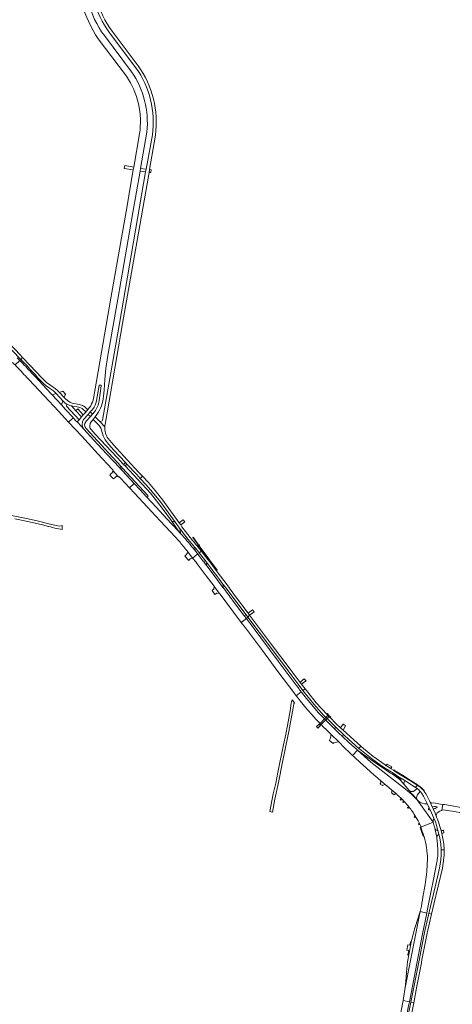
# Model space of a CAD drawing. Extents: x 146402 to 164798, y 455483 to 464134.
# Tile 109 of 256: x 156427 to 156907, y 457369 to 458462. Entities that reach past the tile are written whole.
import ezdxf

# ---------------------------------------------------------------- set-up
doc = ezdxf.new("R2010")
doc.units = 0
doc.header["$LTSCALE"] = 0.2
for name, color, linetype, lineweight in [('B-XX-VH-VERHARDING_ASFALT-GV', 252, 'CONTINUOUS', 18), ('B-XX-VH-VERHARDING_BETONSTRAATSTEEN-GV', 252, 'CONTINUOUS', 18), ('B-XX-VH-VERHARDING_GESLOTEN-GV', 252, 'CONTINUOUS', 18), ('B-XX-VH-VERHARDING_GRASBETONSTEEN-GV', 252, 'CONTINUOUS', 18), ('B-XX-VH-VERHARDING_HALFVERHARDING-GV', 252, 'CONTINUOUS', 18), ('B-XX-VH-VERHARDING_OPEN-GV', 252, 'CONTINUOUS', 18), ('B-XX-VH-VERHARDING_TEGEL-GV', 252, 'CONTINUOUS', 18)]:
    doc.layers.add(name, color=color, linetype=linetype, lineweight=lineweight)

msp = doc.modelspace()

# ---------------------------------------------------------------- linework, layer by layer
at = {"layer": 'B-XX-VH-VERHARDING_ASFALT-GV'}
for points in [[(156530.064, 458449.056, -0.09503103), (156513.024, 458484.769)], [(156496.357, 458479.635, 0.07449582), (156514.624, 458440.594)], [(156521.457, 458444.112, -0.10143302), (156503.58, 458481.899)], [(156509.415, 458483.647, 0.08767086), (156527.18, 458447.315)], [(156556.367, 458408.399, -0.19030604), (156574.685, 458333.919)], [(156577.968, 458333.61, 0.19270687), (156559.051, 458410.519)], [(156546.018, 458399.001, -0.18527736), (156560.464, 458335.173)], [(156568.519, 458337.075, 0.18075391), (156551.606, 458403.913)], [(156436.422, 458076.635, 0.00134871), (156453.403, 458058.266)], [(156515.74, 458055.826, -0.33398618), (156516.309, 458056.26)], [(156517.396, 458056.116, -0.52879782), (156517.786, 458055.496)], [(156508.863, 458039.51, -0.08869156), (156505.044, 458031.204)], [(156515.692, 458038.984, -0.15091943), (156510.346, 458026.553)], [(156513.185, 458023.523, 0.13200387), (156520.408, 458043.756)], [(156500.373, 458026.855, -0.2091573), (156500.509, 458025.813)], [(156510.047, 458031.536, 0.08737177), (156511.569, 458034.85)], [(156492.133, 458016.235, -0.31061429), (156490.655, 458015.866)], [(156498.735, 458007.119, -0.3358345), (156498.394, 458017.952)], [(156500.812, 458015.458, 0.36037108), (156501.045, 458007.802)], [(156506.633, 458006.779, -0.36884392), (156506.785, 458015.406)], [(156515.161, 458011.608, -0.11968752), (156518.715, 458004.725)], [(156518.715, 458004.725, 0.07200932), (156522.347, 457995.368)], [(156525.608, 457996.791, -0.17127279), (156521.919, 458009.881)], [(156521.919, 458009.881, -0.03322235), (156522.272, 458012.561)], [(156569.723, 457933.695, -0.88367974), (156568.079, 457932.239)], [(156603.034, 457894.729, -0.00191318), (156605.982, 457891.425)]]:
    msp.add_lwpolyline(points, format="xyb", dxfattribs=at)
for points in [[(156551.606, 458403.913), (156521.457, 458444.112)], [(156527.18, 458447.315), (156556.367, 458408.399)], [(156559.051, 458410.519), (156530.064, 458449.056)], [(156514.624, 458440.594), (156546.018, 458399.001)], [(156560.464, 458335.173), (156554.057, 458298.092), (156553.546, 458295.137), (156545.504, 458248.916), (156528.734, 458152.555), (156509.303, 458041.365), (156508.863, 458039.51)], [(156574.685, 458333.919), (156567.722, 458295.946), (156567.216, 458292.956), (156538.122, 458124.703), (156519.235, 458017.232), (156518.792, 458016.609), (156517.192, 458015.931), (156516.167, 458016.01), (156521.919, 458009.881)], [(156536.299, 458151.716), (156553.084, 458247.842), (156560.992, 458293.562), (156561.545, 458296.756), (156568.519, 458337.075)], [(156571.074, 458292.321), (156571.425, 458295.4), (156577.968, 458333.61)], [(156522.272, 458012.561), (156541.61, 458124.371), (156571.074, 458292.321)], [(156520.408, 458043.756), (156521.084, 458050.399), (156521.801, 458062.409), (156523.108, 458074.442), (156525.373, 458088.95), (156536.299, 458151.716)], [(156430.776, 458086.762), (156428.654, 458084.711), (156436.422, 458076.635)], [(156500.509, 458025.813), (156503.355, 458029.297), (156502.865, 458029.27), (156502.347, 458029.551), (156499.251, 458032.23), (156498.263, 458032.919), (156497.119, 458033.397), (156493.82, 458034.599), (156491.641, 458035.085), (156487.429, 458035.63), (156485.546, 458036.023), (156483.035, 458037.126), (156480.513, 458039.023), (156478.356, 458041.078), (156476.86, 458042.504), (156471.549, 458048.027), (156470.038, 458049.515), (156469.69, 458049.816), (156466.734, 458052.371), (156465.611, 458053.134), (156461.866, 458055.679), (156457.31, 458059.101), (156452.675, 458063.502), (156452.09, 458064.132), (156438.708, 458078.471), (156430.776, 458086.762)], [(156453.403, 458058.266), (156456.998, 458055.383), (156460.559, 458052.761), (156465.033, 458049.616), (156466.973, 458048.113), (156468.03, 458046.924), (156475.503, 458038.871), (156477.976, 458036.282), (156479.827, 458034.819), (156483.139, 458033.393), (156484.813, 458032.981), (156488.304, 458032.34), (156491.375, 458031.93), (156494.065, 458031.33), (156495.869, 458030.532), (156496.713, 458030.078), (156497.548, 458029.544), (156500.373, 458026.855)], [(156511.569, 458034.85), (156512.215, 458037.189), (156512.581, 458039.164), (156515.74, 458055.826)], [(156517.786, 458055.496), (156515.692, 458038.984)], [(156516.309, 458056.26), (156517.396, 458056.116)], [(156505.044, 458031.204), (156503.355, 458029.297), (156500.509, 458025.813), (156498.065, 458023.018), (156496.132, 458020.808), (156493.44, 458017.73), (156492.133, 458016.235)], [(156498.394, 458017.952), (156503.458, 458023.675), (156505.794, 458026.348), (156508.25, 458029.182), (156510.047, 458031.536)], [(156510.346, 458026.553), (156508.247, 458023.916), (156505.885, 458021.298), (156501.299, 458016.133), (156500.812, 458015.458)], [(156490.655, 458015.866), (156491.942, 458014.484), (156498.735, 458007.119)], [(156506.785, 458015.406), (156508.895, 458018.16), (156511.239, 458021.077), (156513.185, 458023.523)], [(156521.919, 458009.881), (156516.167, 458016.01), (156511.239, 458021.077), (156508.895, 458018.16), (156512.727, 458014.281), (156515.161, 458011.608)], [(156501.045, 458007.802), (156526.267, 457980.648), (156540.038, 457965.74), (156541.568, 457964.061), (156569.723, 457933.695)], [(156605.982, 457891.425), (156603.466, 457894.882), (156595.722, 457905.365), (156586.561, 457917.976), (156579.303, 457927.503), (156572.434, 457936.083), (156544.334, 457966.604), (156542.699, 457968.182), (156535.597, 457975.902), (156511.228, 458001.847), (156506.633, 458006.779)], [(156522.347, 457995.368), (156526.457, 457990.207), (156532.008, 457984.079), (156544.875, 457970.165), (156546.398, 457968.518), (156557.277, 457956.754), (156561.113, 457952.616), (156563.68, 457954.996), (156559.325, 457959.622), (156534.722, 457986.31), (156529.168, 457992.298), (156525.608, 457996.791)], [(156568.079, 457932.239), (156578.848, 457920.54), (156590.859, 457907.749), (156603.034, 457894.729)]]:
    msp.add_lwpolyline(points, dxfattribs=at)
for points in [[(156351.123, 458163.099), (156373.033, 458140.97), (156394.989, 458118.886), (156397.084, 458116.759), (156409.653, 458104.025), (156412.21, 458101.445), (156422.167, 458091.45), (156425.92, 458087.553), (156428.654, 458084.711), (156430.776, 458086.762), (156428.022, 458089.641), (156422.041, 458095.877), (156409.686, 458108.228), (156408.557, 458109.373), (156399.132, 458118.746), (156396.139, 458121.819), (156353.266, 458165.217)], [(156505.794, 458026.348), (156503.458, 458023.675), (156505.885, 458021.298), (156508.247, 458023.916)], [(156898.88, 457590.425), (156897.076, 457590.627), (156895.769, 457584.157), (156896.284, 457584.251), (156897.667, 457584.499), (156902.122, 457584.053), (156910.188, 457582.633), (156916.46, 457581.279), (156922.79, 457579.904), (156935.355, 457577.207), (156948.158, 457574.346), (156948.628, 457577.166), (156949.124, 457580.142), (156931.318, 457584.098), (156925.097, 457585.467), (156918.79, 457586.806), (156911.424, 457588.324)]]:
    msp.add_lwpolyline(points, close=True, dxfattribs=at)
at = {"layer": 'B-XX-VH-VERHARDING_BETONSTRAATSTEEN-GV'}
for points in [[(156554.057, 458298.092), (156544.061, 458299.779), (156543.555, 458296.781), (156553.546, 458295.137)], [(156567.722, 458295.946), (156561.545, 458296.756), (156560.992, 458293.562), (156567.216, 458292.956)], [(156571.425, 458295.4), (156571.074, 458292.321), (156572.914, 458292.163), (156573.359, 458295.002)], [(156600.185, 457903.764), (156595.722, 457905.365), (156603.466, 457894.882), (156605.982, 457891.425), (156605.519, 457896.407)], [(156610.793, 457904.22), (156608.852, 457906.693), (156604.443, 457903.272), (156606.088, 457900.918)], [(156732.475, 457703.553), (156729.894, 457706.906), (156729.141, 457704.722), (156728.728, 457703.219), (156727.376, 457694.613), (156724.604, 457678.404), (156722.557, 457668.611), (156720.162, 457656.666), (156718.339, 457647.981), (156715.655, 457635.361), (156713.949, 457626.116), (156711.477, 457614.337), (156708.841, 457602.455), (156704.824, 457582.704), (156707.88, 457582.181), (156710.61, 457596.375), (156714.594, 457615.019), (156719.109, 457637.482), (156722.878, 457655.743), (156726.055, 457671.796), (156730.988, 457697.798), (156731.772, 457702.229)]]:
    msp.add_lwpolyline(points, close=True, dxfattribs=at)
for points in [[(156498.394, 458017.952, 0.3358345), (156498.735, 458007.119)], [(156501.045, 458007.802, -0.36037108), (156500.812, 458015.458)], [(156568.079, 457932.239, 0.88367974), (156569.723, 457933.695)]]:
    msp.add_lwpolyline(points, format="xyb", dxfattribs=at)
for points in [[(156505.885, 458021.298), (156503.458, 458023.675), (156498.394, 458017.952)], [(156500.812, 458015.458), (156501.299, 458016.133), (156505.885, 458021.298)], [(156498.735, 458007.119), (156509.786, 457995.139), (156523.866, 457980.002), (156538.473, 457964.306), (156540.038, 457965.74), (156526.267, 457980.648), (156501.045, 458007.802)], [(156541.568, 457964.061), (156540.028, 457962.646), (156541.071, 457961.534), (156554.618, 457946.848), (156560.675, 457940.282), (156568.079, 457932.239)], [(156569.723, 457933.695), (156541.568, 457964.061)]]:
    msp.add_lwpolyline(points, dxfattribs=at)
at = {"layer": 'B-XX-VH-VERHARDING_GESLOTEN-GV'}
for points in [[(156419.645, 458081.32), (156420.98, 458079.949), (156422.311, 458078.576), (156427.495, 458083.589), (156426.13, 458084.997), (156424.762, 458086.403)], [(156427.495, 458083.589), (156422.311, 458078.576)], [(156486.903, 458019.898), (156486.699, 458020.117), (156478.463, 458029.026), (156473.737, 458034.099), (156463.358, 458045.239), (156461.912, 458046.791), (156444.213, 458065.9), (156440.672, 458069.701)], [(156435.534, 458064.585), (156437.655, 458062.302), (156454.459, 458044.304), (156470.514, 458027.104), (156481.692, 458015.048), (156481.696, 458015.044), (156486.903, 458019.898)], [(156536.53, 457955.213), (156537.158, 457954.482), (156537.699, 457954.225), (156539.622, 457952.572), (156549.427, 457942.03), (156554.618, 457946.848), (156541.071, 457961.534), (156540.028, 457962.646), (156538.718, 457964.043), (156538.473, 457964.306), (156523.866, 457980.002), (156509.786, 457995.139), (156498.735, 458007.119), (156491.942, 458014.484), (156490.655, 458015.866), (156486.903, 458019.898), (156481.696, 458015.044), (156496.265, 457999.326), (156514.205, 457979.941), (156530.141, 457962.72)], [(156531.087, 457961.078), (156536.53, 457955.213)], [(156563.68, 457954.996), (156561.113, 457952.616), (156567.655, 457945.56), (156574.982, 457937.24), (156583.616, 457926.615), (156600.185, 457903.764), (156605.519, 457896.407), (156605.709, 457896.145), (156609.28, 457891.362), (156613.375, 457886.354), (156614.089, 457885.203), (156620.799, 457877.228), (156621.866, 457875.933), (156622.785, 457874.835), (156624.465, 457872.819)], [(156617.623, 457885.644), (156616.598, 457887.053), (156611.39, 457893.547), (156607.356, 457898.991), (156606.088, 457900.918), (156604.443, 457903.272), (156586.102, 457928.553), (156577.714, 457939.25), (156570.303, 457947.961), (156563.68, 457954.996)], [(156603.034, 457894.729), (156590.859, 457907.749), (156578.848, 457920.54), (156568.079, 457932.239), (156560.675, 457940.282), (156554.618, 457946.848), (156549.427, 457942.03), (156554.914, 457936.129), (156568.784, 457921.096), (156583.148, 457905.59), (156600.175, 457887.415), (156603.567, 457883.726), (156605.343, 457881.668)], [(156613.896, 457871.124), (156613.861, 457871.013), (156619.287, 457864.214), (156625.058, 457868.664), (156624.3, 457869.673), (156621.255, 457873.464)], [(156621.255, 457873.464), (156619.985, 457875.072)], [(156626.746, 457869.965), (156629.062, 457871.751), (156625.126, 457876.707), (156624.25, 457877.735)], [(156652.971, 457831.603), (156652.221, 457832.637), (156643.96, 457843.579), (156634.311, 457856.482), (156634.158, 457856.81), (156631.414, 457860.622), (156631.2, 457860.835), (156630.766, 457861.223), (156626.183, 457867.167), (156625.058, 457868.664), (156619.287, 457864.214)], [(156653.878, 457833.918), (156654.678, 457832.857), (156656.022, 457831.123), (156678.679, 457800.961), (156680.413, 457798.649), (156682.428, 457800.697), (156681.016, 457802.84), (156665.94, 457822.891), (156656.363, 457835.742), (156647.489, 457847.501), (156638.297, 457859.858), (156636.212, 457862.538), (156631.152, 457869.12), (156629.062, 457871.751), (156626.746, 457869.965)], [(156632.424, 457862.603), (156633.664, 457860.989), (156635.644, 457858.408), (156637.023, 457856.535)], [(156624.379, 457857.841), (156634.515, 457844.5), (156643.176, 457832.872), (156643.201, 457832.696), (156649.101, 457824.838), (156649.367, 457824.472), (156649.721, 457824.173), (156664.766, 457804.115), (156673.318, 457792.698), (156678.966, 457796.929), (156676.51, 457800.104), (156663.669, 457817.263)], [(156652.967, 457835.137), (156653.878, 457833.918)], [(156678.966, 457796.929), (156673.318, 457792.698), (156677.946, 457786.519), (156696.707, 457761.451), (156714.009, 457738.404), (156731.608, 457715.025), (156734.374, 457711.361), (156739.873, 457715.609)], [(156736.279, 457720.465), (156734.227, 457723.171), (156714.304, 457749.79), (156694.97, 457775.592), (156678.966, 457796.929)], [(156739.873, 457715.609), (156734.374, 457711.361), (156736.338, 457708.76), (156738.752, 457705.728), (156746.952, 457695.811), (156751.521, 457690.548), (156756.151, 457685.429), (156760.696, 457680.668), (156761.927, 457679.379), (156764.632, 457676.545), (156767.305, 457673.831), (156772.891, 457668.407), (156781.394, 457659.962), (156787.883, 457653.532)], [(156779.336, 457671.881), (156775.835, 457675.288), (156769.981, 457681.105), (156767.109, 457684.064), (156766.839, 457684.349), (156765.624, 457685.632), (156758.41, 457693.252), (156757.083, 457694.71), (156747.517, 457705.907), (156745.397, 457708.456)], [(156799.13, 457653.583), (156792.361, 457659.707), (156786.101, 457665.644)], [(156850.381, 457619.852), (156851.634, 457619.009), (156854.702, 457617.033), (156865.522, 457610.257), (156866.749, 457609.36), (156868.574, 457611.967), (156867.04, 457613.054), (156845.126, 457626.649), (156842.156, 457628.594), (156839.583, 457630.18), (156839.108, 457630.49), (156839.185, 457630.601), (156834.157, 457633.719), (156834.089, 457633.64), (156832.901, 457634.49), (156819.416, 457644.076), (156808.833, 457652.645), (156805.964, 457655.19), (156803.869, 457652.919), (156805.237, 457651.692), (156806.605, 457650.466), (156817.627, 457641.745), (156827.428, 457634.793), (156833.064, 457630.918), (156833.866, 457630.337)], [(156872.326, 457566.386), (156872.35, 457565.566), (156886.332, 457570.951), (156868.453, 457595.632), (156862.145, 457601.92), (156855.665, 457607.495), (156817.124, 457637.615), (156802.142, 457651.046), (156796.678, 457645.119), (156798.413, 457643.485), (156800.152, 457641.855), (156809.342, 457633.382)], [(156796.678, 457645.119), (156802.142, 457651.046)], [(156802.142, 457651.046), (156817.124, 457637.615), (156855.665, 457607.495), (156862.145, 457601.92), (156868.453, 457595.632)], [(156840.92, 457624.334), (156838.857, 457625.349), (156833.947, 457628.692), (156833.122, 457629.257), (156825.838, 457634.214), (156807.782, 457646.786)], [(156817.451, 457626.193), (156827.666, 457617.299), (156833.04, 457612.733), (156836.821, 457609.534), (156839.81, 457606.864), (156845.716, 457601.888), (156846.303, 457601.433), (156848.449, 457599.482), (156850.531, 457597.462), (156855.427, 457592.443), (156857.377, 457590.285)], [(156833.866, 457630.337), (156834.689, 457629.77), (156834.795, 457629.697), (156835.779, 457629.067)], [(156849.097, 457618.143), (156841.106, 457624.154)], [(156827.537, 457613.449), (156827.357, 457613.179), (156829.944, 457611.61), (156830.508, 457612.19), (156833.04, 457612.733), (156827.666, 457617.299)], [(156860.104, 457605.509), (156860.189, 457605.598), (156859.559, 457606.218), (156854.412, 457612.359), (156854.055, 457612.898), (156849.522, 457618.047)], [(156890.215, 457575.882), (156889.982, 457576.505), (156888.274, 457580.852), (156886.065, 457585.603), (156885.022, 457587.841), (156882.46, 457593.892), (156878.24, 457601.998), (156876.243, 457605.17), (156875.681, 457606.063), (156873.28, 457608.275), (156871.61, 457609.814), (156870.624, 457610.513), (156868.574, 457611.967), (156866.749, 457609.36), (156868.256, 457608.259)], [(156844.354, 457602.466), (156844.609, 457602.446), (156845.075, 457602.265), (156845.716, 457601.888), (156839.81, 457606.864), (156840.206, 457606.378), (156840.315, 457606.164)], [(156839.903, 457603.63), (156842.845, 457601.334)], [(156871.929, 457605.008), (156872.521, 457604.199), (156873.736, 457602.65), (156875.466, 457599.778), (156879.166, 457592.568), (156879.705, 457591.586), (156881.813, 457587.039), (156882.844, 457584.703), (156887.026, 457575.345), (156887.625, 457573.968), (156888.779, 457571.203), (156889.898, 457567.743), (156891.139, 457562.662), (156891.363, 457561.538), (156892.516, 457557.778), (156892.863, 457556.657), (156893.715, 457553.375), (156894.83, 457546.745), (156895.117, 457540.695), (156895.112, 457540.198), (156898.341, 457540.121), (156898.353, 457540.713), (156897.959, 457546.894), (156896.915, 457552.812), (156895.691, 457558.535), (156894.927, 457561.618), (156893.756, 457566.14), (156892.179, 457571.208), (156890.571, 457574.923), (156890.215, 457575.882)], [(156868.453, 457595.632), (156866.056, 457598.345)], [(156881.281, 457586.778), (156881.813, 457587.039), (156879.705, 457591.586), (156879.462, 457591.461), (156876.484, 457591.409), (156873.818, 457592.081), (156871.528, 457593.042), (156869.929, 457594.129), (156868.453, 457595.632), (156886.332, 457570.951)], [(156895.769, 457584.157), (156897.076, 457590.627), (156894.447, 457591.061), (156886.872, 457592.347), (156884.236, 457592.085), (156882.787, 457593.265), (156882.46, 457593.892), (156885.022, 457587.841)], [(156864.877, 457580.204), (156868.981, 457573.616), (156869.638, 457572.473)], [(156881.158, 457585.065), (156880.924, 457585.557)], [(156886.785, 457575.23), (156887.026, 457575.345), (156882.844, 457584.703), (156882.479, 457584.575)], [(156886.065, 457585.603), (156888.274, 457580.852), (156889.982, 457576.505), (156889.622, 457578.691), (156890.698, 457581.157), (156893.441, 457583.187), (156895.164, 457583.922)], [(156886.332, 457570.951), (156872.35, 457565.566)], [(156890.159, 457554.417), (156888.132, 457563.807), (156888.244, 457563.848)], [(156875.782, 457555.492), (156875.883, 457555.162), (156876.189, 457554.87)], [(156879.026, 457470.078), (156879.513, 457472.528), (156884.272, 457496.41), (156886.044, 457505.546), (156890.142, 457526.443)], [(156877.359, 457501.744), (156874.854, 457487.526)], [(156857.766, 457415.77), (156856.68, 457404.781), (156856.22, 457398.65), (156855.135, 457387.486), (156871.767, 457471.81), (156866.251, 457454.483)], [(156879.57, 457447.787), (156882.218, 457459.043), (156884.021, 457467.351), (156884.368, 457468.803), (156881.419, 457469.507), (156881.095, 457468.146), (156876.609, 457448.616), (156873.546, 457433.377), (156870.57, 457417.328), (156861.492, 457371.175), (156864.563, 457370.569), (156868.167, 457388.82)], [(156871.767, 457471.81), (156879.026, 457470.078)], [(156861.835, 457437.607), (156859.039, 457423.833), (156859.036, 457423.813), (156859.032, 457423.792)]]:
    msp.add_lwpolyline(points, dxfattribs=at)
for points in [[(156440.672, 458069.701, 0.00483977), (156427.495, 458083.589)], [(156422.311, 458078.576, -0.005734), (156435.534, 458064.585)], [(156530.141, 457962.72, -0.13902448), (156531.087, 457961.078)], [(156605.982, 457891.425, 0.00191318), (156603.034, 457894.729)], [(156619.985, 457875.072, 0.00848554), (156605.982, 457891.425)], [(156624.25, 457877.735, 0.00277949), (156617.623, 457885.644)], [(156605.343, 457881.668, -0.00937503), (156613.896, 457871.124)], [(156624.465, 457872.819, -0.00252197), (156626.746, 457869.965)], [(156619.287, 457864.214, -0.0157754), (156624.379, 457857.841)], [(156626.746, 457869.965, -0.00598088), (156632.424, 457862.603)], [(156637.023, 457856.535, 0.00193381), (156652.967, 457835.137)], [(156663.669, 457817.263, 0.00478444), (156652.971, 457831.603)], [(156739.873, 457715.609, -0.00403961), (156736.279, 457720.465)], [(156745.397, 457708.456, -0.00608502), (156739.873, 457715.609)], [(156786.101, 457665.644, -0.00600167), (156779.336, 457671.881)], [(156787.883, 457653.532, 0.00325528), (156796.678, 457645.119)], [(156802.142, 457651.046, -0.01677569), (156799.13, 457653.583)], [(156807.782, 457646.786, -0.00950734), (156802.142, 457651.046)], [(156809.342, 457633.382, 0.00705781), (156817.451, 457626.193)], [(156835.779, 457629.067, -0.00332718), (156850.381, 457619.852)], [(156841.106, 457624.154, -0.1748178), (156840.92, 457624.334)], [(156828.232, 457615.879, -0.10081521), (156827.537, 457613.449)], [(156827.666, 457617.299, -0.07687405), (156828.147, 457616.487)], [(156828.147, 457616.487, -0.12001944), (156828.232, 457615.879)], [(156849.522, 457618.047, -0.24445748), (156849.097, 457618.143)], [(156840.462, 457604.967, -0.18159094), (156839.903, 457603.63)], [(156840.315, 457606.164, -0.09266802), (156840.462, 457604.967)], [(156842.845, 457601.334, -0.18818914), (156844.354, 457602.466)], [(156866.056, 457598.345, -0.00533372), (156860.104, 457605.509)], [(156868.256, 457608.259, -0.06123767), (156871.929, 457605.008)], [(156857.377, 457590.285, -0.02873124), (156864.877, 457580.204)], [(156880.924, 457585.557, -0.33981056), (156881.281, 457586.778)], [(156882.479, 457584.575, -0.41477055), (156881.158, 457585.065)], [(156885.022, 457587.841, -0.10361944), (156890.185, 457588.104)], [(156890.373, 457587.234, -0.06809531), (156886.065, 457585.603)], [(156890.185, 457588.104, -0.60907008), (156890.373, 457587.234)], [(156895.164, 457583.922, -0.03518106), (156895.769, 457584.157)], [(156869.638, 457572.473, -0.02172862), (156872.326, 457566.386)], [(156886.332, 457570.951, -0.03307034), (156886.307, 457573.098)], [(156886.307, 457573.098, -0.05063525), (156886.785, 457575.23)], [(156887.597, 457565.407, -0.03046144), (156886.332, 457570.951)], [(156872.35, 457565.566, -0.00517043), (156875.782, 457555.492)], [(156888.244, 457563.848, -0.06612568), (156887.597, 457565.407)], [(156876.189, 457554.87, -0.01404574), (156877.787, 457548.879)], [(156877.787, 457548.879, -0.02487228), (156878.413, 457545.506)], [(156878.413, 457545.506, -0.00355067), (156879.022, 457540.724)], [(156890.958, 457547.139, 0.01111613), (156890.159, 457554.417)], [(156891.432, 457536.315, 0.00664723), (156890.958, 457547.139)], [(156879.022, 457540.724, -0.00319795), (156879.629, 457535.406)], [(156879.629, 457535.406, -0.02938607), (156879.823, 457531.39)], [(156891.258, 457532.783, 0.04019), (156891.432, 457536.315)], [(156879.507, 457524.396, -0.02578397), (156877.359, 457501.744)], [(156879.823, 457531.39, -0.01687591), (156879.507, 457524.396)], [(156890.142, 457526.443, 0.02206469), (156891.258, 457532.783)], [(156874.854, 457487.526, -0.00668027), (156872.422, 457474.631)], [(156872.422, 457474.631, -0.02655398), (156871.767, 457471.81)], [(156866.251, 457454.483, 0.02285812), (156861.835, 457437.607)], [(156868.167, 457388.82, -0.00249473), (156879.57, 457447.787)], [(156859.032, 457423.792, 0.00996057), (156857.766, 457415.77)]]:
    msp.add_lwpolyline(points, format="xyb", dxfattribs=at)
for points in [[(156740.196, 457724.099), (156738.61, 457726.119), (156727.604, 457740.789), (156706.915, 457768.312), (156682.428, 457800.697), (156680.413, 457798.649), (156704.446, 457766.724), (156725.197, 457738.976), (156736.313, 457724.04), (156741.729, 457717.044), (156744.183, 457718.939)], [(156783.225, 457675.851), (156777.88, 457680.817), (156772.126, 457686.756), (156771.342, 457687.552), (156770.991, 457687.908), (156770.669, 457688.224), (156769.418, 457689.453), (156769.185, 457689.681), (156769.001, 457689.872), (156768.111, 457690.797), (156756.514, 457703.433), (156747.151, 457715.098), (156744.183, 457718.939), (156741.729, 457717.044), (156744.657, 457713.261), (156754.108, 457701.527), (156764.655, 457689.911), (156767.282, 457687.302), (156768.531, 457686.061), (156777.851, 457676.867), (156779.064, 457675.677), (156786.397, 457668.771), (156788.37, 457666.882), (156796.113, 457659.893), (156803.869, 457652.919), (156805.964, 457655.19), (156798.04, 457662.218), (156786.263, 457672.938)], [(156765.624, 457685.632), (156760.696, 457680.668), (156759.757, 457679.722), (156759.707, 457679.672), (156760.913, 457678.354), (156760.96, 457678.4), (156761.927, 457679.379), (156766.839, 457684.349), (156768.531, 457686.061), (156770.669, 457688.224), (156771.22, 457688.781), (156769.995, 457690.035), (156769.418, 457689.453), (156767.282, 457687.302)], [(156758.237, 457675.344), (156761.064, 457678.198), (156760.913, 457678.354), (156759.707, 457679.672), (156759.555, 457679.838), (156756.716, 457677.044)], [(156884.368, 457468.803), (156887.05, 457480.045), (156896.389, 457519.776), (156897.596, 457528.314), (156898.233, 457534.746), (156898.341, 457540.121), (156895.112, 457540.198), (156895.058, 457535.214), (156894.685, 457528.692), (156893.374, 457520.333), (156891.836, 457513.325), (156881.419, 457469.507)], [(156852.881, 457372.876), (156859.783, 457371.513), (156866.67, 457406.264), (156874.438, 457446.997), (156879.026, 457470.078), (156871.767, 457471.81), (156855.135, 457387.486), (156853.44, 457375.732)], [(156852.881, 457372.876), (156848.746, 457351.765), (156843.532, 457325.1), (156838.77, 457300.92), (156834.311, 457278.413), (156841.262, 457277.053), (156843.912, 457290.602), (156851.272, 457327.882), (156858.89, 457367.008), (156859.783, 457371.513)], [(156842.945, 457276.723), (156846.002, 457276.125), (156846.881, 457280.62), (156856.062, 457327.523), (156864.563, 457370.569), (156861.492, 457371.175), (156859.328, 457360.174), (156852.953, 457328.032), (156843.83, 457281.225)]]:
    msp.add_lwpolyline(points, close=True, dxfattribs=at)
at = {"layer": 'B-XX-VH-VERHARDING_GRASBETONSTEEN-GV'}
msp.add_lwpolyline([(156489.707, 458027.686), (156484.813, 458032.981), (156483.139, 458033.393), (156479.827, 458034.819), (156479.473, 458032.793), (156493.44, 458017.73), (156496.132, 458020.808), (156495.894, 458021.023)], close=True, dxfattribs=at)
at = {"layer": 'B-XX-VH-VERHARDING_HALFVERHARDING-GV'}
msp.add_lwpolyline([(156422.15, 457907.825), (156436.513, 457904.709), (156452.824, 457901.155), (156459.543, 457899.354), (156459.76, 457899.294), (156461.724, 457898.756), (156463.718, 457898.211), (156466.481, 457897.455), (156472.764, 457896.137), (156474.564, 457895.791), (156474.418, 457900.165), (156471.37, 457899.701), (156459.764, 457902.257), (156446.936, 457905.418), (156446.698, 457905.47), (156435.045, 457908.019), (156418.462, 457911.51)], dxfattribs=at)
at = {"layer": 'B-XX-VH-VERHARDING_OPEN-GV'}
for points in [[(156474.538, 458048.952), (156472.415, 458048.296), (156471.549, 458048.027), (156476.86, 458042.504), (156477.147, 458043.234), (156477.644, 458044.611), (156477.93, 458045.338), (156478.017, 458045.537), (156478.125, 458045.725), (156478.254, 458045.9), (156478.401, 458046.059), (156475.307, 458049.345)], [(156475.136, 458049.211), (156474.611, 458048.974), (156474.538, 458048.952)], [(156515.74, 458055.826), (156512.581, 458039.164), (156512.215, 458037.189), (156511.569, 458034.85)], [(156515.692, 458038.984), (156517.786, 458055.496)], [(156517.396, 458056.116), (156516.309, 458056.26)], [(156510.047, 458031.536), (156508.25, 458029.182), (156505.794, 458026.348), (156508.247, 458023.916), (156510.346, 458026.553)], [(156645.776, 457825.079), (156646.06, 457825.274), (156649.101, 457824.838), (156643.201, 457832.696), (156642.825, 457829.74), (156642.473, 457829.441), (156642.091, 457829.116), (156641.71, 457828.792), (156640.889, 457828.093), (156643.919, 457823.584)], [(156644.905, 457824.48), (156644.951, 457824.511), (156645.363, 457824.795), (156645.776, 457825.079)], [(156779.242, 457659.873), (156781.394, 457659.962), (156772.891, 457668.407), (156772.13, 457664.085), (156771.789, 457663.366), (156771.08, 457661.869), (156771.02, 457661.674), (156771.281, 457661.471), (156775.241, 457658.391), (156776.046, 457658.944), (156776.53, 457659.166)], [(156786.101, 457665.644), (156786.397, 457668.771), (156779.064, 457675.677), (156775.835, 457675.288)], [(156775.835, 457675.288), (156779.336, 457671.881)], [(156841.106, 457624.154), (156849.097, 457618.143)], [(156849.743, 457618.814), (156848.817, 457619.409), (156841.615, 457624.918), (156841.347, 457624.985)], [(156873.167, 457608.95), (156870.179, 457611.25), (156868.33, 457612.573), (156868.613, 457612.91), (156863.733, 457615.876), (156856.711, 457620.233), (156853.831, 457621.847), (156843.248, 457628.499), (156842.401, 457629.01), (156842.156, 457628.594), (156845.126, 457626.649), (156867.04, 457613.054), (156868.574, 457611.967)], [(156849.522, 457618.047), (156854.055, 457612.898)], [(156853.697, 457613.694), (156853.74, 457614.084), (156854.702, 457617.033), (156851.634, 457619.009), (156849.583, 457618.075)], [(156868.574, 457611.967), (156870.624, 457610.513), (156871.61, 457609.814), (156873.28, 457608.275), (156875.681, 457606.063), (156876.243, 457605.17), (156876.526, 457605.353), (156875.61, 457606.695)], [(156868.256, 457608.259), (156865.918, 457605.974), (156863.863, 457604.854), (156861.535, 457604.96), (156860.792, 457605.225), (156860.189, 457605.598), (156860.104, 457605.509)], [(156868.453, 457595.632), (156867.639, 457597.962), (156868.448, 457600.953), (156871.929, 457605.008)], [(156875.61, 457606.695), (156874.82, 457607.473), (156874.416, 457607.852), (156874.006, 457608.225), (156873.167, 457608.95)], [(156866.056, 457598.345), (156868.453, 457595.632)], [(156880.924, 457585.557), (156881.158, 457585.065)], [(156882.479, 457584.575), (156882.844, 457584.703), (156881.813, 457587.039), (156881.281, 457586.778)], [(156885.022, 457587.841), (156886.065, 457585.603)], [(156872.35, 457565.566), (156871.721, 457565.3), (156872.138, 457563.99), (156873.687, 457559.514), (156875.105, 457555.281), (156875.782, 457555.492)], [(156888.244, 457563.848), (156888.132, 457563.807), (156890.159, 457554.417), (156890.483, 457555.388), (156890.808, 457555.976), (156891.626, 457557.044)], [(156890.017, 457561.964), (156889.734, 457562.165), (156888.92, 457562.897)], [(156892.516, 457557.778), (156891.363, 457561.538)], [(156860.942, 457437.803), (156860.214, 457434.246), (156858.223, 457434.651), (156857.014, 457428.892), (156859.082, 457428.443), (156858.157, 457423.985)], [(156859.039, 457423.833), (156861.835, 457437.607)], [(156859.032, 457423.792), (156859.036, 457423.813), (156859.039, 457423.833)]]:
    msp.add_lwpolyline(points, dxfattribs=at)
for points in [[(156475.307, 458049.345, -0.03025731), (156475.136, 458049.211)], [(156516.309, 458056.26, 0.33398618), (156515.74, 458055.826)], [(156517.786, 458055.496, 0.52879782), (156517.396, 458056.116)], [(156510.346, 458026.553, 0.15091943), (156515.692, 458038.984)], [(156511.569, 458034.85, -0.08737177), (156510.047, 458031.536)], [(156643.919, 457823.584, -0.02019592), (156644.905, 457824.48)], [(156779.336, 457671.881, 0.00600167), (156786.101, 457665.644)], [(156776.53, 457659.166, -0.03201841), (156779.242, 457659.873)], [(156840.946, 457624.719, 0.27012579), (156840.92, 457624.334)], [(156840.92, 457624.334, 0.1748178), (156841.106, 457624.154)], [(156841.347, 457624.985, 0.25014175), (156840.946, 457624.719)], [(156849.097, 457618.143, 0.24445748), (156849.522, 457618.047)], [(156849.583, 457618.075, -0.03329638), (156849.522, 457618.047)], [(156849.522, 457618.047, 0.03329638), (156849.583, 457618.075)], [(156849.583, 457618.075, 0.19353115), (156849.84, 457618.381)], [(156849.84, 457618.381, 0.34392448), (156849.743, 457618.814)], [(156854.055, 457612.898, -0.11284101), (156853.697, 457613.694)], [(156860.104, 457605.509, 0.00533372), (156866.056, 457598.345)], [(156871.929, 457605.008, 0.06123767), (156868.256, 457608.259)], [(156881.281, 457586.778, 0.33981056), (156880.924, 457585.557)], [(156881.158, 457585.065, 0.41477055), (156882.479, 457584.575)], [(156890.185, 457588.104, 0.10361944), (156885.022, 457587.841)], [(156886.065, 457585.603, 0.06809531), (156890.373, 457587.234)], [(156890.373, 457587.234, 0.60907008), (156890.185, 457588.104)], [(156875.782, 457555.492, 0.00517043), (156872.35, 457565.566)], [(156888.92, 457562.897, -0.04612977), (156888.244, 457563.848)], [(156891.363, 457561.538, -0.080199), (156890.017, 457561.964)], [(156891.626, 457557.044, -0.07014135), (156892.516, 457557.778)], [(156861.835, 457437.607, 0.95195048), (156860.942, 457437.803)], [(156858.157, 457423.985, 0.99298049), (156859.032, 457423.792)]]:
    msp.add_lwpolyline(points, format="xyb", dxfattribs=at)
for points in [[(156468.03, 458046.924), (156463.358, 458045.239), (156473.737, 458034.099), (156475.503, 458038.871)], [(156533.765, 457954.008), (156535.134, 457955.284), (156535.802, 457954.562), (156536.53, 457955.213), (156531.087, 457961.078), (156530.379, 457960.393), (156531.061, 457959.675), (156530.028, 457958.768), (156529.442, 457958.237), (156529.07, 457957.901), (156528.699, 457957.565), (156527.741, 457956.699), (156527.341, 457956.328), (156531.564, 457951.942), (156531.979, 457952.342), (156533.033, 457953.325), (156533.399, 457953.667)], [(156540.038, 457965.74), (156538.473, 457964.306), (156538.718, 457964.043), (156540.028, 457962.646), (156541.568, 457964.061)], [(156546.398, 457968.518), (156544.875, 457970.165), (156542.699, 457968.182), (156544.334, 457966.604)], [(156625.483, 457878.663), (156625.908, 457878.957), (156619.825, 457887.312), (156619.408, 457887.034)], [(156621.866, 457875.933), (156620.359, 457874.79), (156619.985, 457875.072), (156621.255, 457873.464), (156622.785, 457874.835)], [(156625.483, 457878.663), (156624.25, 457877.735), (156625.126, 457876.707), (156626.263, 457877.62), (156626.673, 457877.913), (156626.898, 457878.107), (156626.145, 457879.102), (156626.079, 457879.062), (156625.908, 457878.957)], [(156636.798, 457862.953), (156637.29, 457863.135), (156626.673, 457877.913), (156626.263, 457877.62)], [(156612.023, 457867.803), (156611.673, 457867.444), (156610.684, 457866.429), (156615.102, 457861.557), (156615.778, 457862.392), (156615.927, 457862.519), (156616.307, 457862.843), (156616.687, 457863.168), (156617.587, 457863.694), (156619.287, 457864.214), (156613.861, 457871.013), (156613.574, 457870.026), (156613.048, 457868.956), (156612.529, 457868.322), (156612.373, 457868.162)], [(156639.144, 457860.679), (156639.306, 457860.796), (156637.553, 457863.4), (156637.29, 457863.135), (156636.798, 457862.953), (156636.212, 457862.538), (156638.297, 457859.858), (156638.817, 457860.339)], [(156631.414, 457860.622), (156634.158, 457856.81), (156635.644, 457858.408), (156633.664, 457860.989)], [(156646.389, 457850.64), (156639.144, 457860.679), (156638.817, 457860.339), (156646.073, 457850.381)], [(156652.971, 457831.603), (156654.678, 457832.857), (156653.878, 457833.918), (156652.221, 457832.637)], [(156678.679, 457800.961), (156676.51, 457800.104), (156678.966, 457796.929), (156679.413, 457797.49), (156680.413, 457798.649)], [(156682.428, 457800.697), (156685.957, 457803.28), (156687.772, 457804.609), (156685.72, 457806.767), (156684.259, 457805.548), (156681.016, 457802.84)], [(156738.61, 457726.119), (156740.196, 457724.099), (156743.576, 457726.597), (156745.165, 457727.772), (156743.081, 457730.105), (156741.75, 457728.918)], [(156768.111, 457690.797), (156769.001, 457689.872), (156769.767, 457690.558), (156768.875, 457691.596)], [(156772.126, 457686.756), (156772.795, 457687.468), (156772.018, 457688.232), (156771.342, 457687.552)], [(156788.535, 457677.221), (156789.018, 457678.108), (156787.498, 457679.116), (156786.707, 457679.641), (156786.472, 457679.759), (156785.636, 457678.799), (156784.967, 457677.981), (156783.225, 457675.851), (156786.263, 457672.938), (156788.488, 457677.134)], [(156835.047, 457635.4), (156834.157, 457633.719), (156839.185, 457630.601), (156840.172, 457632.246)], [(156833.122, 457629.257), (156833.947, 457628.692), (156834.689, 457629.77), (156833.866, 457630.337)], [(156850.315, 457595.517), (156851.088, 457596.427), (156850.178, 457597.2), (156849.405, 457596.29)], [(156852.489, 457593.167), (156852.368, 457593.016), (156852.778, 457592.711), (156852.86, 457592.761), (156854.118, 457593.525), (156853.128, 457594.477), (156852.918, 457594.272), (156852.781, 457593.534)], [(156858.777, 457587.982), (156857.818, 457587.155), (156858.413, 457586.364), (156859.496, 457587.168)], [(156865.516, 457576.065), (156866.13, 457576.465), (156865.73, 457577.079), (156865.116, 457576.679)], [(156870.16, 457568.049), (156871.008, 457568.468), (156870.589, 457569.316), (156869.741, 457568.897)], [(156897.802, 457561.908), (156897.299, 457561.828), (156896.108, 457561.724), (156894.927, 457561.618), (156895.691, 457558.535), (156896.344, 457558.745), (156898.1, 457558.94)]]:
    msp.add_lwpolyline(points, close=True, dxfattribs=at)
at = {"layer": 'B-XX-VH-VERHARDING_TEGEL-GV'}
msp.add_lwpolyline([(156491.864, 458029.675), (156489.707, 458027.686), (156495.894, 458021.023), (156496.132, 458020.808), (156498.065, 458023.018)], close=True, dxfattribs=at)

doc.saveas('drawing.dxf')
